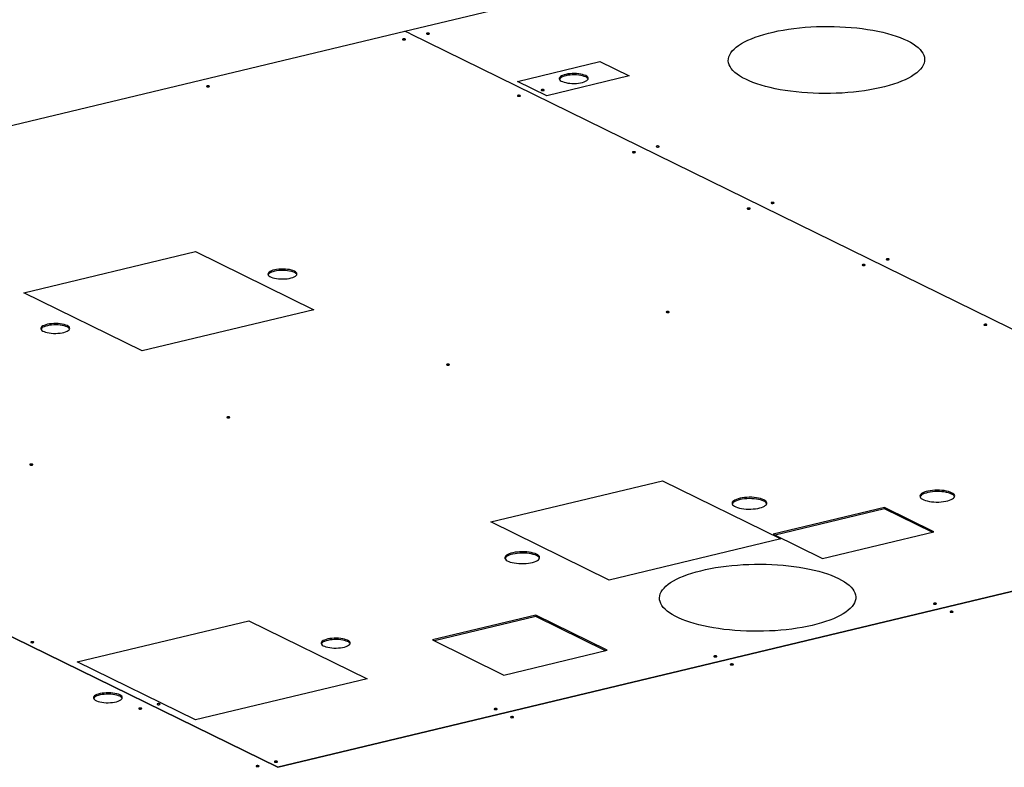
# Model space of a CAD drawing. Header units: millimetres. Extents: x 5 to 589, y 5 to 415.
# Tile 86 of 106: x 483 to 512, y 366 to 388. Entities that reach past the tile are written whole.
import ezdxf

# ---------------------------------------------------------------- set-up
doc = ezdxf.new("R2010")
doc.units = ezdxf.units.MM
doc.layers.add('TRAIT-FORT', color=4, linetype='Continuous', lineweight=25)

msp = doc.modelspace()

# ---------------------------------------------------------------- linework, layer by layer
at = {"layer": 'TRAIT-FORT', "color": 4, "linetype": 'Continuous', "lineweight": 25}
for p, q in [((494.42253, 387.91993), (530.51464, 396.57213)), ((462.09269, 380.16964), (494.42253, 387.91993)), ((494.58432, 387.84052), (494.42253, 387.91993)), ((494.58461, 387.8402), (518.93182, 375.89018)), ((497.74941, 386.43554), (500.18911, 387.0204)), ((500.18911, 387.0204), (501.05631, 386.59477)), ((498.61661, 386.00991), (497.74941, 386.43554)), ((501.05631, 386.59477), (498.61661, 386.00991)), ((483.1506, 380.18464), (488.22687, 381.40155)), ((488.22687, 381.40155), (491.73112, 379.6816)), ((462.09246, 380.16959), (490.65989, 366.14821)), ((490.66013, 366.14826), (462.09269, 380.16964)), ((486.65486, 378.46469), (483.1506, 380.18464)), ((491.73112, 379.6816), (486.65486, 378.46469)), ((496.96155, 373.40601), (502.03781, 374.62292)), ((502.03781, 374.62292), (505.54207, 372.90297)), ((522.98973, 373.89849), (490.66013, 366.14826)), ((490.66029, 366.14818), (522.98989, 373.89841)), ((508.60618, 373.82986), (505.31439, 373.04074)), ((508.60636, 373.78958), (505.36959, 373.01365)), ((510.06702, 373.11286), (508.60618, 373.82986)), ((508.60618, 373.82986), (508.60636, 373.78958)), ((510.012, 373.09967), (508.60636, 373.78958)), ((500.46581, 371.68606), (496.96155, 373.40601)), ((505.31439, 373.04074), (506.77523, 372.32374)), ((506.77523, 372.32374), (510.06702, 373.11286)), ((505.54207, 372.90297), (500.46581, 371.68606)), ((484.72562, 369.26803), (489.80187, 370.48493)), ((489.80187, 370.48493), (493.30614, 368.76498)), ((498.29394, 370.64629), (495.23728, 369.91353)), ((498.29412, 370.60601), (495.29247, 369.88644)), ((500.40403, 369.61062), (498.29394, 370.64629)), ((498.29394, 370.64629), (498.29412, 370.60601)), ((500.34902, 369.59743), (498.29412, 370.60601)), ((495.23728, 369.91353), (497.34737, 368.87786)), ((497.34737, 368.87786), (500.40403, 369.61062)), ((488.22988, 367.54807), (484.72562, 369.26803)), ((493.30614, 368.76498), (488.22988, 367.54807)), ((490.66013, 366.14809), (490.66013, 366.14826))]:
    msp.add_line(p, q, dxfattribs=at)
at = {"layer": 'TRAIT-FORT', "color": 4, "linetype": 'Continuous', "lineweight": 25, "flags": 128}
for points in [[(504.49939, 386.49505), (504.4059, 386.544), (504.32112, 386.5948), (504.24536, 386.64725), (504.17888, 386.70119), (504.12192, 386.7564), (504.07468, 386.81272), (504.03732, 386.86993), (504.00997, 386.92783), (503.99273, 386.98623), (503.98566, 387.04491), (503.98879, 387.10367), (504.00211, 387.1623), (504.02556, 387.2206), (504.05906, 387.27837), (504.10251, 387.3354), (504.15573, 387.39148), (504.21856, 387.44643), (504.29076, 387.50005), (504.37209, 387.55215), (504.46226, 387.60254), (504.56094, 387.65106), (504.6678, 387.69753), (504.78246, 387.74179), (504.90452, 387.78368), (505.03354, 387.82306), (505.16908, 387.85978), (505.31066, 387.89372), (505.45778, 387.92476), (505.60992, 387.95278), (505.76656, 387.9777), (505.92713, 387.99943), (506.09108, 388.01788), (506.25783, 388.03299), (506.42679, 388.04471), (506.59738, 388.053), (506.76898, 388.05783), (506.94101, 388.05918), (507.11285, 388.05705), (507.2839, 388.05145), (507.45356, 388.04238), (507.62123, 388.0299), (507.78633, 388.01403), (507.94828, 387.99485), (508.1065, 387.9724), (508.26044, 387.94678), (508.40957, 387.91807), (508.55334, 387.88637), (508.69127, 387.8518), (508.82287, 387.81447), (508.94767, 387.77452), (509.06524, 387.73208), (509.17516, 387.68732), (509.27705, 387.64037)], [(494.43209, 387.68506), (494.41928, 387.68925), (494.4027, 387.69143), (494.38487, 387.69127), (494.3685, 387.68879), (494.35608, 387.68437), (494.3495, 387.67868), (494.34977, 387.67259), (494.35685, 387.66703), (494.36965, 387.66283), (494.38623, 387.66065), (494.40406, 387.66082), (494.42044, 387.6633), (494.43286, 387.66772), (494.43943, 387.67341), (494.43916, 387.6795), (494.43209, 387.68506)], [(495.13747, 387.85416), (495.12467, 387.85835), (495.10809, 387.86053), (495.09025, 387.86037), (495.07388, 387.85789), (495.06146, 387.85347), (495.05488, 387.84778), (495.05515, 387.84169), (495.06223, 387.83612), (495.07503, 387.83193), (495.09161, 387.82975), (495.10945, 387.82992), (495.12582, 387.8324), (495.13824, 387.83682), (495.14482, 387.84251), (495.14454, 387.8486), (495.13747, 387.85416)], [(509.27705, 387.64037), (509.37054, 387.59142), (509.45532, 387.54063), (509.53108, 387.48817), (509.59756, 387.43424), (509.65452, 387.37902), (509.70176, 387.32271), (509.73912, 387.2655), (509.76647, 387.20759), (509.78371, 387.1492), (509.79077, 387.09052), (509.78765, 387.03176), (509.77433, 386.97312), (509.75088, 386.91482), (509.71738, 386.85705), (509.67393, 386.80003), (509.62071, 386.74394), (509.55788, 386.68899), (509.48568, 386.63538), (509.40435, 386.58328), (509.31418, 386.53288), (509.2155, 386.48436), (509.10864, 386.43789), (508.99398, 386.39363), (508.87192, 386.35174), (508.74289, 386.31237), (508.60736, 386.27565), (508.46578, 386.24171), (508.31866, 386.21067), (508.16652, 386.18264), (508.00988, 386.15772), (507.84931, 386.136), (507.68536, 386.11755), (507.51861, 386.10243), (507.34965, 386.09071), (507.17906, 386.08242), (507.00746, 386.07759), (506.83543, 386.07624), (506.66359, 386.07837), (506.49254, 386.08398), (506.32288, 386.09304), (506.15521, 386.10552), (505.99011, 386.12139), (505.82816, 386.14058), (505.66994, 386.16302), (505.516, 386.18865), (505.36687, 386.21736), (505.2231, 386.24905), (505.08517, 386.28363), (504.95357, 386.32096), (504.82877, 386.36091), (504.7112, 386.40334), (504.60128, 386.44811), (504.49939, 386.49505)], [(499.76704, 386.60472), (499.72574, 386.62197), (499.67714, 386.63684), (499.62238, 386.64897), (499.56275, 386.65808), (499.49964, 386.66396), (499.43453, 386.66646), (499.36894, 386.66554), (499.30442, 386.66122), (499.24248, 386.65358), (499.18456, 386.64282), (499.13203, 386.62919), (499.08612, 386.613), (499.0479, 386.59463), (499.01827, 386.57452), (498.99793, 386.55313), (498.98734, 386.53097), (498.98676, 386.50856), (498.99621, 386.48642), (499.01546, 386.46507), (499.04405, 386.44502), (499.08133, 386.42672), (499.12641, 386.41062), (499.17824, 386.39708), (499.2356, 386.38643), (499.29716, 386.37891), (499.36146, 386.3747), (499.427, 386.37391), (499.49224, 386.37654), (499.55566, 386.38254), (499.61576, 386.39176), (499.67115, 386.404), (499.72051, 386.41895), (499.7627, 386.43628), (499.79673, 386.45558), (499.82179, 386.47639), (499.8373, 386.49822), (499.8429, 386.52057), (499.83845, 386.54292), (499.82406, 386.56472), (499.80007, 386.58549), (499.76704, 386.60472)], [(499.76722, 386.56444), (499.72592, 386.58169), (499.67732, 386.59656), (499.62256, 386.60869), (499.56293, 386.6178), (499.49982, 386.62368), (499.43471, 386.62618), (499.36912, 386.62526), (499.3046, 386.62094), (499.24266, 386.6133), (499.18474, 386.60254), (499.13221, 386.58891), (499.0863, 386.57272), (499.04808, 386.55435), (499.01845, 386.53424), (498.99811, 386.51285), (498.98995, 386.49813)], [(488.63854, 386.2962), (488.62574, 386.30039), (488.60916, 386.30257), (488.59132, 386.30241), (488.57495, 386.29993), (488.56253, 386.29551), (488.55595, 386.28982), (488.55622, 386.28373), (488.5633, 386.27816), (488.5761, 386.27397), (488.59268, 386.27179), (488.61051, 386.27196), (488.62689, 386.27444), (488.63931, 386.27886), (488.64588, 386.28455), (488.64561, 386.29064), (488.63854, 386.2962)], [(498.5362, 386.18601), (498.5234, 386.1902), (498.50682, 386.19238), (498.48898, 386.19222), (498.47261, 386.18973), (498.46019, 386.18531), (498.45362, 386.17962), (498.45389, 386.17353), (498.46096, 386.16797), (498.47376, 386.16378), (498.49034, 386.1616), (498.50818, 386.16176), (498.52455, 386.16424), (498.53697, 386.16866), (498.54355, 386.17435), (498.54328, 386.18044), (498.5362, 386.18601)], [(497.83082, 386.01691), (497.81802, 386.0211), (497.80144, 386.02328), (497.7836, 386.02312), (497.76723, 386.02064), (497.75481, 386.01621), (497.74823, 386.01053), (497.7485, 386.00444), (497.75558, 385.99887), (497.76838, 385.99468), (497.78496, 385.9925), (497.80279, 385.99266), (497.81917, 385.99514), (497.83159, 385.99956), (497.83816, 386.00525), (497.83789, 386.01134), (497.83082, 386.01691)], [(501.93493, 384.51785), (501.92213, 384.52204), (501.90555, 384.52422), (501.88772, 384.52406), (501.87134, 384.52158), (501.85892, 384.51716), (501.85235, 384.51147), (501.85262, 384.50538), (501.85969, 384.49981), (501.87249, 384.49562), (501.88908, 384.49344), (501.90691, 384.49361), (501.92328, 384.49609), (501.9357, 384.50051), (501.94228, 384.5062), (501.94201, 384.51229), (501.93493, 384.51785)], [(501.22955, 384.34875), (501.21675, 384.35294), (501.20017, 384.35513), (501.18233, 384.35496), (501.16596, 384.35248), (501.15354, 384.34806), (501.14696, 384.34237), (501.14723, 384.33628), (501.15431, 384.33072), (501.16711, 384.32652), (501.18369, 384.32434), (501.20153, 384.32451), (501.2179, 384.32699), (501.23032, 384.33141), (501.2369, 384.3371), (501.23662, 384.34319), (501.22955, 384.34875)], [(504.62828, 382.6806), (504.61548, 382.68479), (504.5989, 382.68697), (504.58106, 382.68681), (504.56469, 382.68433), (504.55227, 382.67991), (504.5457, 382.67422), (504.54597, 382.66813), (504.55304, 382.66256), (504.56584, 382.65837), (504.58242, 382.65619), (504.60026, 382.65635), (504.61663, 382.65883), (504.62905, 382.66325), (504.63563, 382.66894), (504.63536, 382.67503), (504.62828, 382.6806)], [(505.33367, 382.8497), (505.32086, 382.85389), (505.30428, 382.85607), (505.28645, 382.85591), (505.27007, 382.85343), (505.25765, 382.849), (505.25108, 382.84331), (505.25135, 382.83722), (505.25842, 382.83166), (505.27123, 382.82747), (505.28781, 382.82529), (505.30564, 382.82545), (505.32202, 382.82793), (505.33444, 382.83235), (505.34101, 382.83804), (505.34074, 382.84413), (505.33367, 382.8497)], [(508.7324, 381.18154), (508.71959, 381.18573), (508.70301, 381.18791), (508.68518, 381.18775), (508.66881, 381.18527), (508.65639, 381.18085), (508.64981, 381.17516), (508.65008, 381.16907), (508.65716, 381.16351), (508.66996, 381.15931), (508.68654, 381.15713), (508.70437, 381.1573), (508.72075, 381.15978), (508.73317, 381.1642), (508.73974, 381.16989), (508.73947, 381.17598), (508.7324, 381.18154)], [(491.15222, 380.82181), (491.11092, 380.83907), (491.06232, 380.85393), (491.00757, 380.86606), (490.94793, 380.87517), (490.88482, 380.88105), (490.81971, 380.88356), (490.75412, 380.88264), (490.6896, 380.87831), (490.62766, 380.87068), (490.56975, 380.85992), (490.51722, 380.84628), (490.4713, 380.83009), (490.43309, 380.81172), (490.40346, 380.79161), (490.38311, 380.77023), (490.37253, 380.74807), (490.37195, 380.72566), (490.38139, 380.70352), (490.40064, 380.68217), (490.42924, 380.66211), (490.46651, 380.64382), (490.51159, 380.62771), (490.56342, 380.61417), (490.62079, 380.60352), (490.68234, 380.59601), (490.74664, 380.5918), (490.81218, 380.591), (490.87742, 380.59363), (490.94084, 380.59963), (491.00095, 380.60886), (491.05633, 380.62109), (491.1057, 380.63605), (491.14789, 380.65338), (491.18191, 380.67267), (491.20697, 380.69348), (491.22248, 380.71532), (491.22808, 380.73767), (491.22363, 380.76001), (491.20925, 380.78182), (491.18525, 380.80258), (491.15222, 380.82181)], [(508.02701, 381.01244), (508.01421, 381.01664), (507.99763, 381.01882), (507.9798, 381.01865), (507.96342, 381.01617), (507.951, 381.01175), (507.94443, 381.00606), (507.9447, 380.99997), (507.95177, 380.99441), (507.96458, 380.99022), (507.98116, 380.98803), (507.99899, 380.9882), (508.01536, 380.99068), (508.02778, 380.9951), (508.03436, 381.00079), (508.03409, 381.00688), (508.02701, 381.01244)], [(491.1524, 380.78153), (491.1111, 380.79879), (491.0625, 380.81365), (491.00775, 380.82578), (490.94811, 380.83489), (490.885, 380.84077), (490.81989, 380.84328), (490.7543, 380.84236), (490.68978, 380.83803), (490.62784, 380.8304), (490.56993, 380.81964), (490.5174, 380.806), (490.47148, 380.78981), (490.43327, 380.77144), (490.40364, 380.75133), (490.38329, 380.72995), (490.37513, 380.71523)], [(502.23347, 379.62358), (502.22066, 379.62777), (502.20408, 379.62995), (502.18625, 379.62979), (502.16987, 379.62731), (502.15745, 379.62289), (502.15088, 379.6172), (502.15115, 379.61111), (502.15822, 379.60555), (502.17103, 379.60135), (502.18761, 379.59917), (502.20544, 379.59934), (502.22182, 379.60182), (502.23424, 379.60624), (502.24081, 379.61193), (502.24054, 379.61802), (502.23347, 379.62358)], [(484.43368, 379.21121), (484.39238, 379.22846), (484.34378, 379.24332), (484.28902, 379.25545), (484.22939, 379.26456), (484.16628, 379.27044), (484.10116, 379.27295), (484.03558, 379.27203), (483.97106, 379.2677), (483.90912, 379.26007), (483.8512, 379.24931), (483.79867, 379.23567), (483.75276, 379.21948), (483.71454, 379.20112), (483.68491, 379.181), (483.66457, 379.15962), (483.65398, 379.13746), (483.6534, 379.11505), (483.66285, 379.09291), (483.68209, 379.07156), (483.71069, 379.05151), (483.74797, 379.03321), (483.79305, 379.0171), (483.84488, 379.00357), (483.90224, 378.99292), (483.96379, 378.9854), (484.0281, 378.98119), (484.09364, 378.9804), (484.15888, 378.98303), (484.2223, 378.98903), (484.2824, 378.99825), (484.33779, 379.01048), (484.38715, 379.02544), (484.42934, 379.04277), (484.46337, 379.06207), (484.48843, 379.08288), (484.50394, 379.10471), (484.50954, 379.12706), (484.50509, 379.1494), (484.4907, 379.17121), (484.46671, 379.19198), (484.43368, 379.21121)], [(484.43386, 379.17093), (484.39256, 379.18818), (484.34396, 379.20304), (484.2892, 379.21517), (484.22957, 379.22428), (484.16646, 379.23016), (484.10134, 379.23267), (484.03576, 379.23175), (483.97124, 379.22742), (483.9093, 379.21979), (483.85138, 379.20903), (483.79885, 379.19539), (483.75294, 379.1792), (483.71472, 379.16084), (483.68509, 379.14073), (483.66475, 379.11934), (483.65658, 379.10462)], [(511.62811, 379.24496), (511.61531, 379.24915), (511.59873, 379.25133), (511.5809, 379.25117), (511.56452, 379.24869), (511.5521, 379.24427), (511.54553, 379.23858), (511.5458, 379.23249), (511.55287, 379.22693), (511.56568, 379.22273), (511.58226, 379.22055), (511.60009, 379.22072), (511.61646, 379.2232), (511.62888, 379.22762), (511.63546, 379.23331), (511.63519, 379.2394), (511.62811, 379.24496)], [(495.73453, 378.06562), (495.72173, 378.06981), (495.70515, 378.07199), (495.68732, 378.07183), (495.67094, 378.06935), (495.65852, 378.06493), (495.65195, 378.05924), (495.65222, 378.05315), (495.65929, 378.04759), (495.6721, 378.04339), (495.68868, 378.04121), (495.70651, 378.04138), (495.72288, 378.04386), (495.7353, 378.04828), (495.74188, 378.05397), (495.74161, 378.06006), (495.73453, 378.06562)], [(489.2356, 376.50766), (489.2228, 376.51185), (489.20622, 376.51403), (489.18839, 376.51387), (489.17201, 376.51139), (489.15959, 376.50697), (489.15302, 376.50128), (489.15329, 376.49519), (489.16036, 376.48963), (489.17316, 376.48543), (489.18974, 376.48325), (489.20758, 376.48342), (489.22395, 376.4859), (489.23637, 376.49032), (489.24295, 376.49601), (489.24268, 376.5021), (489.2356, 376.50766)], [(483.40621, 375.11021), (483.39341, 375.1144), (483.37683, 375.11658), (483.35899, 375.11642), (483.34262, 375.11394), (483.3302, 375.10952), (483.32363, 375.10383), (483.3239, 375.09774), (483.33097, 375.09217), (483.34377, 375.08798), (483.36035, 375.0858), (483.37819, 375.08596), (483.39456, 375.08844), (483.40698, 375.09287), (483.41356, 375.09855), (483.41329, 375.10464), (483.40621, 375.11021)], [(510.59072, 374.27037), (510.54594, 374.28934), (510.49379, 374.30596), (510.43529, 374.31992), (510.37158, 374.33094), (510.3039, 374.33881), (510.23356, 374.34336), (510.16194, 374.34453), (510.09042, 374.34227), (510.0204, 374.33664), (509.95325, 374.32775), (509.89027, 374.31576), (509.83268, 374.30092), (509.78161, 374.2835), (509.73805, 374.26386), (509.70285, 374.24237), (509.67669, 374.21944), (509.66008, 374.19554), (509.65336, 374.17111), (509.65663, 374.14665), (509.66985, 374.12261), (509.69276, 374.09948), (509.72491, 374.0777), (509.76567, 374.05769), (509.81425, 374.03985), (509.86971, 374.02452), (509.93096, 374.012), (509.99682, 374.00254), (510.066, 373.99631), (510.13715, 373.99344), (510.2089, 373.99399), (510.27983, 373.99794), (510.34859, 374.00522), (510.41381, 374.01569), (510.47425, 374.02913), (510.52871, 374.0453), (510.57614, 374.06388), (510.61562, 374.0845), (510.64637, 374.10676), (510.66781, 374.13023), (510.6795, 374.15445), (510.68123, 374.17896), (510.67296, 374.20327), (510.65485, 374.22691), (510.62726, 374.24942), (510.59072, 374.27037)], [(510.5909, 374.23009), (510.54612, 374.24906), (510.49397, 374.26568), (510.43547, 374.27964), (510.37176, 374.29066), (510.30408, 374.29853), (510.23374, 374.30308), (510.16212, 374.30425), (510.0906, 374.30199), (510.02058, 374.29636), (509.95343, 374.28747), (509.89045, 374.27548), (509.83286, 374.26064), (509.78179, 374.24322), (509.73823, 374.22358), (509.70303, 374.20209), (509.67687, 374.17916), (509.66026, 374.15526), (509.65669, 374.14649)], [(505.03369, 374.06009), (504.98891, 374.07906), (504.93676, 374.09569), (504.87826, 374.10964), (504.81455, 374.12066), (504.74687, 374.12853), (504.67653, 374.13309), (504.60491, 374.13425), (504.53339, 374.13199), (504.46337, 374.12636), (504.39622, 374.11747), (504.33324, 374.10548), (504.27565, 374.09064), (504.22458, 374.07323), (504.18102, 374.05358), (504.14582, 374.03209), (504.11966, 374.00917), (504.10305, 373.98526), (504.09632, 373.96084), (504.0996, 373.93637), (504.11282, 373.91234), (504.13573, 373.8892), (504.16788, 373.86742), (504.20864, 373.84742), (504.25722, 373.82957), (504.31268, 373.81424), (504.37393, 373.80172), (504.43979, 373.79226), (504.50897, 373.78603), (504.58012, 373.78316), (504.65187, 373.78371), (504.7228, 373.78766), (504.79156, 373.79494), (504.85678, 373.80541), (504.91722, 373.81886), (504.97168, 373.83503), (505.01911, 373.8536), (505.05859, 373.87422), (505.08934, 373.89648), (505.11077, 373.91995), (505.12247, 373.94418), (505.1242, 373.96868), (505.11593, 373.99299), (505.09782, 374.01663), (505.07023, 374.03914), (505.03369, 374.06009)], [(505.03387, 374.01981), (504.98909, 374.03878), (504.93694, 374.05541), (504.87844, 374.06936), (504.81473, 374.08038), (504.74705, 374.08825), (504.67671, 374.09281), (504.60509, 374.09397), (504.53357, 374.09171), (504.46355, 374.08609), (504.3964, 374.07719), (504.33342, 374.0652), (504.27583, 374.05036), (504.22476, 374.03295), (504.1812, 374.0133), (504.146, 373.99181), (504.11984, 373.96889), (504.10323, 373.94498), (504.09966, 373.93621)], [(498.31514, 372.44948), (498.27036, 372.46845), (498.21821, 372.48508), (498.15972, 372.49904), (498.09601, 372.51006), (498.02832, 372.51792), (497.95798, 372.52248), (497.88636, 372.52364), (497.81484, 372.52139), (497.74483, 372.51576), (497.67768, 372.50686), (497.61469, 372.49488), (497.55711, 372.48003), (497.50603, 372.46262), (497.46247, 372.44297), (497.42727, 372.42148), (497.40111, 372.39856), (497.38451, 372.37465), (497.37778, 372.35023), (497.38106, 372.32576), (497.39428, 372.30173), (497.41718, 372.2786), (497.44933, 372.25681), (497.49009, 372.23681), (497.53867, 372.21897), (497.59413, 372.20364), (497.65539, 372.19112), (497.72124, 372.18165), (497.79042, 372.17543), (497.86158, 372.17256), (497.93332, 372.17311), (498.00426, 372.17706), (498.07301, 372.18434), (498.13824, 372.1948), (498.19867, 372.20825), (498.25313, 372.22442), (498.30056, 372.24299), (498.34004, 372.26361), (498.3708, 372.28587), (498.39223, 372.30935), (498.40393, 372.33357), (498.40566, 372.35807), (498.39739, 372.38238), (498.37928, 372.40603), (498.35168, 372.42854), (498.31514, 372.44948)], [(498.31532, 372.4092), (498.27054, 372.42817), (498.21839, 372.4448), (498.1599, 372.45876), (498.09619, 372.46978), (498.0285, 372.47764), (497.95816, 372.4822), (497.88654, 372.48336), (497.81502, 372.48111), (497.74501, 372.47548), (497.67786, 372.46658), (497.61487, 372.4546), (497.55729, 372.43975), (497.50621, 372.42234), (497.46265, 372.4027), (497.42745, 372.3812), (497.40129, 372.35828), (497.38469, 372.33437), (497.38111, 372.3256)], [(507.24081, 371.73553), (507.33347, 371.68704), (507.41758, 371.63675), (507.49284, 371.58482), (507.559, 371.53144), (507.61583, 371.47678), (507.66313, 371.42105), (507.70074, 371.36442), (507.72853, 371.3071), (507.74641, 371.24929), (507.7543, 371.19117), (507.75219, 371.13296), (507.74009, 371.07485), (507.71803, 371.01704), (507.68609, 370.95974), (507.64437, 370.90313), (507.59304, 370.84743), (507.53225, 370.79281), (507.46223, 370.73946), (507.3832, 370.68757), (507.29545, 370.63733), (507.19928, 370.58889), (507.09502, 370.54244), (506.98302, 370.49812), (506.86368, 370.45609), (506.73741, 370.4165), (506.60463, 370.37949), (506.46581, 370.34517), (506.32143, 370.31367), (506.17199, 370.2851), (506.01799, 370.25956), (505.85997, 370.23713), (505.69848, 370.21789), (505.53408, 370.20191), (505.36732, 370.18924), (505.19878, 370.17992), (505.02905, 370.174), (504.85871, 370.17148), (504.68834, 370.17239), (504.51854, 370.1767), (504.34989, 370.18442), (504.18297, 370.19551), (504.01836, 370.20993), (503.85662, 370.22764), (503.69831, 370.24857), (503.54397, 370.27266), (503.39415, 370.29981), (503.24935, 370.32994), (503.11008, 370.36294), (502.97681, 370.3987), (502.85001, 370.43709), (502.73011, 370.47798), (502.61752, 370.52124), (502.51263, 370.5667), (502.41581, 370.61422), (502.32739, 370.66364), (502.24767, 370.71477), (502.17693, 370.76745), (502.11541, 370.82149), (502.06332, 370.87671), (502.02085, 370.93291), (501.98813, 370.98991), (501.96529, 371.0475), (501.9524, 371.10549), (501.9495, 371.16368), (501.95661, 371.22187), (501.9737, 371.27985), (502.00072, 371.33743), (502.03756, 371.39441), (502.0841, 371.45059), (502.14019, 371.50578), (502.20562, 371.55979), (502.28018, 371.61242), (502.3636, 371.66351), (502.4556, 371.71287), (502.55586, 371.76034), (502.66404, 371.80575), (502.77976, 371.84894), (502.90262, 371.88976), (503.0322, 371.92808), (503.16805, 371.96376), (503.30971, 371.99669), (503.45669, 372.02673), (503.60848, 372.0538), (503.76455, 372.0778), (503.92437, 372.09864), (504.08739, 372.11626), (504.25305, 372.13059), (504.42077, 372.14159), (504.58997, 372.14921), (504.76008, 372.15343), (504.93051, 372.15424), (505.10067, 372.15163), (505.26997, 372.14561), (505.43782, 372.1362), (505.60366, 372.12344), (505.76691, 372.10737), (505.927, 372.08804), (506.08339, 372.06552), (506.23553, 372.03989), (506.38291, 372.01124), (506.525, 371.97966), (506.66133, 371.94527), (506.79143, 371.90818), (506.91483, 371.86852), (507.03113, 371.82642), (507.13991, 371.78205), (507.24081, 371.73553)], [(510.13894, 370.9957), (510.12613, 370.99989), (510.10955, 371.00207), (510.09172, 371.00191), (510.07535, 370.99943), (510.06293, 370.99501), (510.05635, 370.98932), (510.05662, 370.98323), (510.0637, 370.97766), (510.0765, 370.97347), (510.09308, 370.97129), (510.11091, 370.97145), (510.12729, 370.97393), (510.13971, 370.97836), (510.14628, 370.98404), (510.14601, 370.99013), (510.13894, 370.9957)], [(510.62588, 370.7567), (510.61308, 370.76089), (510.5965, 370.76307), (510.57866, 370.76291), (510.56229, 370.76043), (510.54987, 370.756), (510.5433, 370.75032), (510.54357, 370.74423), (510.55064, 370.73866), (510.56344, 370.73447), (510.58002, 370.73229), (510.59786, 370.73245), (510.61423, 370.73493), (510.62665, 370.73935), (510.63323, 370.74504), (510.63296, 370.75113), (510.62588, 370.7567)], [(483.43994, 369.85678), (483.42714, 369.86097), (483.41056, 369.86315), (483.39272, 369.86299), (483.37635, 369.86051), (483.36393, 369.85609), (483.35735, 369.8504), (483.35762, 369.84431), (483.3647, 369.83874), (483.3775, 369.83455), (483.39408, 369.83237), (483.41192, 369.83254), (483.42829, 369.83502), (483.44071, 369.83944), (483.44729, 369.84513), (483.44702, 369.85122), (483.43994, 369.85678)], [(492.72735, 369.90493), (492.68605, 369.92218), (492.63746, 369.93705), (492.5827, 369.94918), (492.52306, 369.95829), (492.45995, 369.96417), (492.39484, 369.96668), (492.32926, 369.96576), (492.26474, 369.96143), (492.20279, 369.9538), (492.14488, 369.94303), (492.09235, 369.9294), (492.04644, 369.91321), (492.00822, 369.89484), (491.97859, 369.87473), (491.95824, 369.85334), (491.94766, 369.83119), (491.94708, 369.80877), (491.95652, 369.78664), (491.97577, 369.76529), (492.00437, 369.74523), (492.04164, 369.72694), (492.08672, 369.71083), (492.13855, 369.69729), (492.19592, 369.68664), (492.25747, 369.67912), (492.32177, 369.67492), (492.38731, 369.67412), (492.45256, 369.67675), (492.51597, 369.68275), (492.57608, 369.69198), (492.63146, 369.70421), (492.68083, 369.71917), (492.72302, 369.7365), (492.75704, 369.75579), (492.7821, 369.7766), (492.79761, 369.79844), (492.80321, 369.82079), (492.79876, 369.84313), (492.78438, 369.86494), (492.76039, 369.8857), (492.72735, 369.90493)], [(492.72753, 369.86465), (492.68623, 369.8819), (492.63764, 369.89677), (492.58288, 369.9089), (492.52324, 369.91801), (492.46013, 369.92389), (492.39502, 369.9264), (492.32944, 369.92548), (492.26492, 369.92115), (492.20297, 369.91352), (492.14506, 369.90276), (492.09253, 369.88912), (492.04662, 369.87293), (492.0084, 369.85456), (491.97877, 369.83445), (491.95842, 369.81306), (491.95026, 369.79835)], [(503.64001, 369.43774), (503.6272, 369.44193), (503.61062, 369.44411), (503.59279, 369.44395), (503.57641, 369.44147), (503.56399, 369.43705), (503.55742, 369.43136), (503.55769, 369.42527), (503.56476, 369.4197), (503.57757, 369.41551), (503.59415, 369.41333), (503.61198, 369.41349), (503.62836, 369.41597), (503.64077, 369.4204), (503.64735, 369.42608), (503.64708, 369.43217), (503.64001, 369.43774)], [(504.12695, 369.19874), (504.11415, 369.20293), (504.09757, 369.20511), (504.07973, 369.20495), (504.06336, 369.20247), (504.05094, 369.19805), (504.04436, 369.19236), (504.04463, 369.18627), (504.05171, 369.1807), (504.06451, 369.17651), (504.08109, 369.17433), (504.09893, 369.17449), (504.1153, 369.17697), (504.12772, 369.18139), (504.1343, 369.18708), (504.13402, 369.19317), (504.12695, 369.19874)], [(485.98818, 368.28938), (485.94688, 368.30663), (485.89828, 368.3215), (485.84352, 368.33363), (485.78389, 368.34274), (485.72078, 368.34862), (485.65566, 368.35112), (485.59008, 368.3502), (485.52556, 368.34588), (485.46362, 368.33824), (485.4057, 368.32748), (485.35317, 368.31385), (485.30726, 368.29766), (485.26904, 368.27929), (485.23941, 368.25918), (485.21907, 368.23779), (485.20848, 368.21563), (485.2079, 368.19322), (485.21735, 368.17108), (485.23659, 368.14973), (485.26519, 368.12968), (485.30247, 368.11138), (485.34755, 368.09528), (485.39938, 368.08174), (485.45674, 368.07109), (485.51829, 368.06357), (485.5826, 368.05937), (485.64814, 368.05857), (485.71338, 368.0612), (485.7768, 368.0672), (485.8369, 368.07642), (485.89229, 368.08866), (485.94165, 368.10361), (485.98384, 368.12094), (486.01787, 368.14024), (486.04293, 368.16105), (486.05844, 368.18289), (486.06404, 368.20524), (486.05959, 368.22758), (486.0452, 368.24938), (486.02121, 368.27015), (485.98818, 368.28938)], [(485.98836, 368.2491), (485.94706, 368.26635), (485.89846, 368.28122), (485.8437, 368.29335), (485.78407, 368.30246), (485.72096, 368.30834), (485.65584, 368.31085), (485.59026, 368.30993), (485.52574, 368.3056), (485.4638, 368.29796), (485.40588, 368.2872), (485.35335, 368.27357), (485.30744, 368.25738), (485.26922, 368.23901), (485.23959, 368.2189), (485.21925, 368.19751), (485.21108, 368.1828)], [(486.63239, 367.8948), (486.61959, 367.89899), (486.60301, 367.90117), (486.58517, 367.90101), (486.5688, 367.89853), (486.55638, 367.89411), (486.5498, 367.88842), (486.55007, 367.88233), (486.55715, 367.87676), (486.56995, 367.87257), (486.58653, 367.87039), (486.60437, 367.87055), (486.62074, 367.87304), (486.63316, 367.87746), (486.63974, 367.88315), (486.63947, 367.88924), (486.63239, 367.8948)], [(487.17318, 368.02444), (487.16038, 368.02863), (487.1438, 368.03081), (487.12597, 368.03065), (487.10959, 368.02817), (487.09717, 368.02375), (487.0906, 368.01806), (487.09087, 368.01197), (487.09794, 368.00641), (487.11075, 368.00221), (487.12733, 368.00003), (487.14516, 368.0002), (487.16153, 368.00268), (487.17395, 368.0071), (487.18053, 368.01279), (487.18026, 368.01888), (487.17318, 368.02444)], [(497.14107, 367.87978), (497.12827, 367.88397), (497.11169, 367.88615), (497.09386, 367.88599), (497.07748, 367.88351), (497.06506, 367.87909), (497.05849, 367.8734), (497.05876, 367.86731), (497.06583, 367.86174), (497.07863, 367.85755), (497.09522, 367.85537), (497.11305, 367.85553), (497.12942, 367.85801), (497.14184, 367.86244), (497.14842, 367.86812), (497.14815, 367.87422), (497.14107, 367.87978)], [(497.62802, 367.64078), (497.61522, 367.64497), (497.59864, 367.64715), (497.5808, 367.64699), (497.56443, 367.64451), (497.55201, 367.64009), (497.54543, 367.6344), (497.5457, 367.62831), (497.55278, 367.62274), (497.56558, 367.61855), (497.58216, 367.61637), (497.59999, 367.61653), (497.61637, 367.61901), (497.62879, 367.62343), (497.63536, 367.62912), (497.63509, 367.63521), (497.62802, 367.64078)], [(490.64214, 366.32182), (490.62934, 366.32601), (490.61276, 366.32819), (490.59492, 366.32803), (490.57855, 366.32555), (490.56613, 366.32113), (490.55956, 366.31544), (490.55983, 366.30935), (490.5669, 366.30378), (490.5797, 366.29959), (490.59628, 366.29741), (490.61412, 366.29757), (490.63049, 366.30005), (490.64291, 366.30448), (490.64949, 366.31016), (490.64922, 366.31626), (490.64214, 366.32182)], [(490.10135, 366.19218), (490.08855, 366.19637), (490.07197, 366.19855), (490.05413, 366.19839), (490.03776, 366.19591), (490.02534, 366.19148), (490.01876, 366.1858), (490.01903, 366.1797), (490.02611, 366.17414), (490.03891, 366.16995), (490.05549, 366.16777), (490.07332, 366.16793), (490.0897, 366.17041), (490.10212, 366.17483), (490.10869, 366.18052), (490.10842, 366.18661), (490.10135, 366.19218)]]:
    msp.add_lwpolyline(points, dxfattribs=at)
at = {"layer": 'TRAIT-FORT', "color": 4, "linetype": 'Continuous', "lineweight": 25}
for centre, radius, start, end in [((499.72402, 386.4425), 0.12937, 27.34729, 70.49169), ((491.1092, 380.65959), 0.12937, 27.34729, 70.49169), ((484.39065, 379.04898), 0.12937, 27.347291, 70.49169), ((510.53827, 374.08375), 0.15552, 25.643631, 70.219398), ((504.98124, 373.87347), 0.15552, 25.643628, 70.219399), ((498.26269, 372.26286), 0.15552, 25.643631, 70.219398), ((492.68433, 369.74271), 0.12937, 27.347291, 70.49169), ((485.94515, 368.12716), 0.12937, 27.347289, 70.49169)]:
    msp.add_arc(centre, radius, start, end, dxfattribs=at)

doc.saveas('drawing.dxf')
